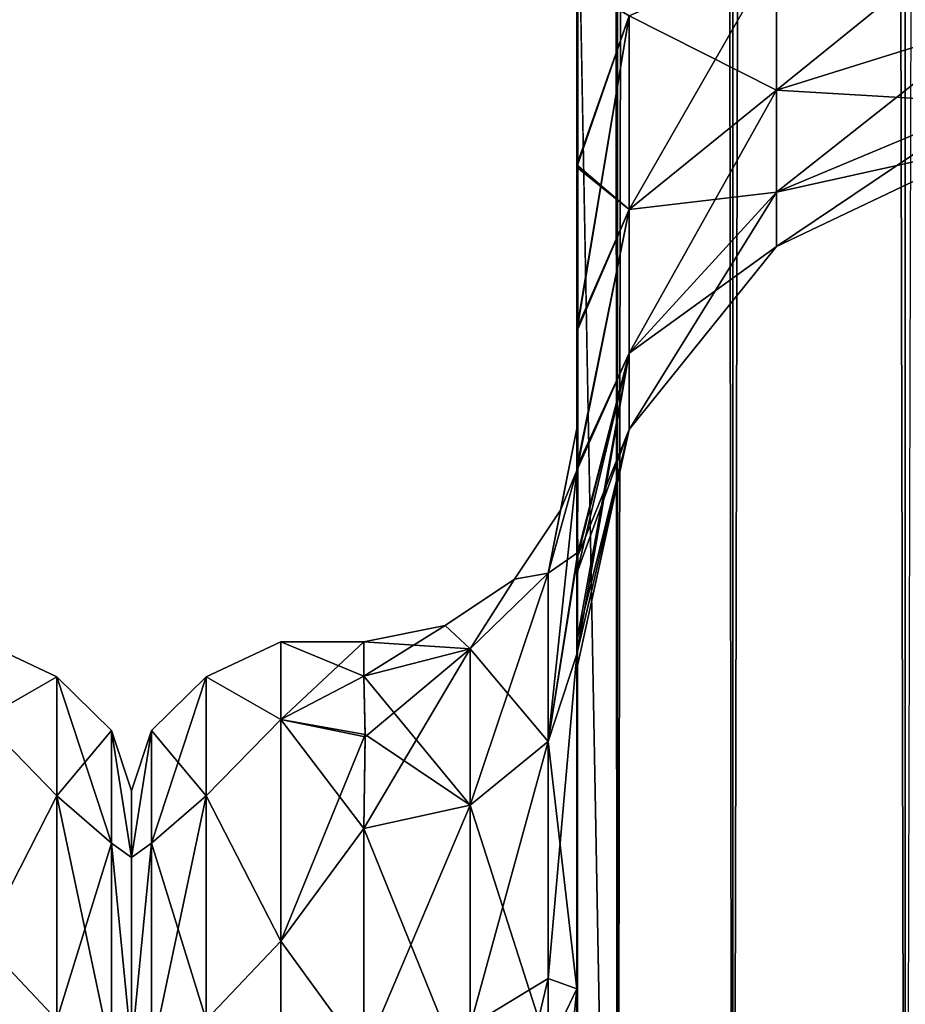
# Model space of a CAD drawing. Extents: x -23 to 470, y -1800 to 0.
# Tile 39 of 198: x 181 to 202, y -1757 to -1733. Entities that reach past the tile are written whole.
import ezdxf

# ---------------------------------------------------------------- set-up
doc = ezdxf.new("R2010")
doc.units = 0
doc.header["$LTSCALE"] = 66.825
for name, color, linetype in [('139', 7, 'CONTINUOUS'), ('186', 7, 'CONTINUOUS'), ('202', 7, 'CONTINUOUS'), ('206', 7, 'CONTINUOUS'), ('208', 7, 'CONTINUOUS'), ('209', 7, 'CONTINUOUS'), ('210', 7, 'CONTINUOUS'), ('239', 7, 'CONTINUOUS'), ('240', 7, 'CONTINUOUS'), ('241', 7, 'CONTINUOUS'), ('243', 7, 'CONTINUOUS'), ('244', 7, 'CONTINUOUS'), ('245', 7, 'CONTINUOUS'), ('246', 7, 'CONTINUOUS'), ('252', 7, 'CONTINUOUS')]:
    doc.layers.add(name, color=color, linetype=linetype)

msp = doc.modelspace()

# ---------------------------------------------------------------- linework, layer by layer
at = {"layer": '139', "linetype": 'CONTINUOUS'}
for points in [[(184, -1751.5, 0), (184, -1753.067, 7.855), (184, -1790.933, 7.854), (184, -1751.5, 0)], [(184, -1753.067, -7.854), (184, -1751.5, 0), (184, -1792.5, 0), (184, -1753.067, -7.854)], [(184, -1792.5, 0), (184, -1751.5, 0), (184, -1790.933, 7.854), (184, -1792.5, 0)], [(184, -1753.067, 7.855), (184, -1757.536, 14.522), (184, -1790.933, 7.854), (184, -1753.067, 7.855)], [(184, -1757.536, -14.522), (184, -1753.067, -7.854), (184, -1786.464, -14.522), (184, -1757.536, -14.522)], [(184, -1786.464, -14.522), (184, -1753.067, -7.854), (184, -1790.933, -7.855), (184, -1786.464, -14.522)], [(184, -1790.933, -7.855), (184, -1753.067, -7.854), (184, -1792.5, 0), (184, -1790.933, -7.855)]]:
    msp.add_3dface(points, dxfattribs=at)
at = {"layer": '186', "linetype": 'CONTINUOUS'}
for points in [[(180.5, -1749.827, -9.184), (180.5, -1748, 0), (182.248, -1748.825, -4.086), (180.5, -1749.827, -9.184)], [(180.5, -1748, 0), (180.5, -1749.827, 9.184), (182.248, -1748.825, 4.086), (180.5, -1748, 0)], [(180.5, -1748, 0), (182.248, -1748.825, 4.086), (182.248, -1748.825, -4.086), (180.5, -1748, 0)], [(180.5, -1749.827, -9.184), (182.248, -1748.825, -4.086), (182.248, -1751.621, -11.766), (180.5, -1749.827, -9.184)], [(180.5, -1749.827, 9.184), (182.248, -1751.621, 11.766), (182.248, -1748.825, 4.086), (180.5, -1749.827, 9.184)], [(183.531, -1750.088, 3.864), (183.531, -1750.088, -3.864), (182.248, -1748.825, 4.086), (183.531, -1750.088, 3.864)], [(182.248, -1751.621, 11.766), (183.531, -1750.088, 3.864), (182.248, -1748.825, 4.086), (182.248, -1751.621, 11.766)], [(183.531, -1750.088, -3.864), (183.531, -1752.731, -11.125), (182.248, -1748.825, -4.086), (183.531, -1750.088, -3.864)], [(182.248, -1748.825, 4.086), (183.531, -1750.088, -3.864), (182.248, -1748.825, -4.086), (182.248, -1748.825, 4.086)], [(182.248, -1748.825, -4.086), (183.531, -1752.731, -11.125), (182.248, -1751.621, -11.766), (182.248, -1748.825, -4.086)], [(180.5, -1755.029, -16.971), (180.5, -1749.827, -9.184), (182.248, -1751.621, -11.766), (180.5, -1755.029, -16.971)], [(180.5, -1749.827, 9.184), (180.5, -1755.029, 16.971), (182.248, -1751.621, 11.766), (180.5, -1749.827, 9.184)], [(183.531, -1752.731, 11.125), (183.531, -1750.088, 3.864), (182.248, -1751.621, 11.766), (183.531, -1752.731, 11.125)], [(184, -1753.067, 7.855), (184, -1751.5, 0), (183.531, -1750.088, 3.864), (184, -1753.067, 7.855)], [(183.531, -1752.731, 11.125), (184, -1753.067, 7.855), (183.531, -1750.088, 3.864), (183.531, -1752.731, 11.125)], [(184, -1751.5, 0), (184, -1753.067, -7.854), (183.531, -1750.088, -3.864), (184, -1751.5, 0)], [(183.531, -1750.088, 3.864), (184, -1751.5, 0), (183.531, -1750.088, -3.864), (183.531, -1750.088, 3.864)], [(183.531, -1750.088, -3.864), (184, -1753.067, -7.854), (183.531, -1752.731, -11.125), (183.531, -1750.088, -3.864)], [(180.5, -1755.029, -16.971), (182.248, -1751.621, -11.766), (182.248, -1756.874, -18.027), (180.5, -1755.029, -16.971)], [(180.5, -1755.029, 16.971), (182.248, -1756.874, 18.027), (182.248, -1751.621, 11.766), (180.5, -1755.029, 16.971)], [(182.248, -1756.874, 18.027), (183.531, -1752.731, 11.125), (182.248, -1751.621, 11.766), (182.248, -1756.874, 18.027)], [(183.531, -1752.731, -11.125), (183.531, -1757.698, -17.044), (182.248, -1751.621, -11.766), (183.531, -1752.731, -11.125)], [(182.248, -1751.621, -11.766), (183.531, -1757.698, -17.044), (182.248, -1756.874, -18.027), (182.248, -1751.621, -11.766)], [(183.531, -1757.698, 17.044), (183.531, -1752.731, 11.125), (182.248, -1756.874, 18.027), (183.531, -1757.698, 17.044)], [(184, -1757.536, 14.522), (184, -1753.067, 7.855), (183.531, -1752.731, 11.125), (184, -1757.536, 14.522)], [(183.531, -1757.698, 17.044), (184, -1757.536, 14.522), (183.531, -1752.731, 11.125), (183.531, -1757.698, 17.044)], [(184, -1753.067, -7.854), (184, -1757.536, -14.522), (183.531, -1752.731, -11.125), (184, -1753.067, -7.854)], [(183.531, -1752.731, -11.125), (184, -1757.536, -14.522), (183.531, -1757.698, -17.044), (183.531, -1752.731, -11.125)], [(180.5, -1762.816, -22.173), (180.5, -1755.029, -16.971), (182.248, -1756.874, -18.027), (180.5, -1762.816, -22.173)], [(180.5, -1755.029, 16.971), (180.5, -1762.816, 22.173), (182.248, -1756.874, 18.027), (180.5, -1755.029, 16.971)]]:
    msp.add_3dface(points, dxfattribs=at)
at = {"layer": '202', "linetype": 'CONTINUOUS'}
for points in [[(194.45, -1732.607, -0.489), (194.45, -1742.999), (194.45, -1728.15), (194.45, -1732.607, -0.489)], [(194.45, -1728.15), (194.45, -1742.999), (194.45, -1732.609, 0.489), (194.45, -1728.15)], [(194.45, -1780, -41), (194.45, -1782.865, -40.431), (194.45, -1728.15, -41), (194.45, -1780, -41)], [(194.45, -1728.15, -41), (194.45, -1782.865, -40.431), (194.45, -1732.582, -40.517), (194.45, -1728.15, -41)], [(194.45, -1728.15, 41), (194.45, -1732.58, 40.518), (194.45, -1780, 41), (194.45, -1728.15, 41)], [(194.45, -1732.58, 40.518), (194.45, -1736.811, 39.074), (194.45, -1782.865, 40.431), (194.45, -1732.58, 40.518)], [(194.45, -1780, 41), (194.45, -1732.58, 40.518), (194.45, -1782.865, 40.431), (194.45, -1780, 41)], [(194.45, -1782.865, -40.431), (194.45, -1783.734, -40), (194.45, -1732.582, -40.517), (194.45, -1782.865, -40.431)], [(194.45, -1732.582, -40.517), (194.45, -1783.734, -40), (194.45, -1736.813, -39.073), (194.45, -1732.582, -40.517)], [(194.45, -1736.862, -1.95), (194.45, -1742.999), (194.45, -1732.607, -0.489), (194.45, -1736.862, -1.95)], [(194.45, -1732.609, 0.489), (194.45, -1742.999), (194.45, -1736.863, 1.951), (194.45, -1732.609, 0.489)], [(194.45, -1736.811, 39.074), (194.45, -1740.659, 36.739), (194.45, -1785.305, 38.801), (194.45, -1736.811, 39.074)], [(194.45, -1782.865, 40.431), (194.45, -1736.811, 39.074), (194.45, -1783.734, 40), (194.45, -1782.865, 40.431)], [(194.45, -1783.734, 40), (194.45, -1736.811, 39.074), (194.45, -1785.305, 38.801), (194.45, -1783.734, 40)], [(194.45, -1785.305, -38.801), (194.45, -1786.5, -37.234), (194.45, -1736.813, -39.073), (194.45, -1785.305, -38.801)], [(194.45, -1736.813, -39.073), (194.45, -1786.5, -37.234), (194.45, -1740.661, -36.738), (194.45, -1736.813, -39.073)], [(194.45, -1783.734, -40), (194.45, -1785.305, -38.801), (194.45, -1736.813, -39.073), (194.45, -1783.734, -40)], [(194.45, -1740.718, -4.305), (194.45, -1742.999), (194.45, -1736.862, -1.95), (194.45, -1740.718, -4.305)], [(194.45, -1736.863, 1.951), (194.45, -1742.999), (194.45, -1740.718, 4.306), (194.45, -1736.863, 1.951)], [(194.45, -1740.659, 36.739), (194.45, -1743.907, 33.614), (194.45, -1786.933, 36.36), (194.45, -1740.659, 36.739)], [(194.45, -1785.305, 38.801), (194.45, -1740.659, 36.739), (194.45, -1786.5, 37.234), (194.45, -1785.305, 38.801)], [(194.45, -1786.5, 37.234), (194.45, -1740.659, 36.739), (194.45, -1786.933, 36.36), (194.45, -1786.5, 37.234)], [(194.45, -1786.5, -37.234), (194.45, -1786.933, -36.36), (194.45, -1740.661, -36.738), (194.45, -1786.5, -37.234)], [(194.45, -1740.661, -36.738), (194.45, -1786.933, -36.36), (194.45, -1743.908, -33.612), (194.45, -1740.661, -36.738)], [(194.45, -1742.999), (194.45, -1743.98, 7.474), (194.45, -1740.718, 4.306), (194.45, -1742.999)], [(194.45, -1743.98, -7.474), (194.45, -1742.999), (194.45, -1740.718, -4.305), (194.45, -1743.98, -7.474)], [(194.45, -1743.907, 33.614), (194.45, -1746.392, 29.849), (194.45, -1787.5, 33.5), (194.45, -1743.907, 33.614)], [(194.45, -1786.933, 36.36), (194.45, -1743.907, 33.614), (194.45, -1787.5, 33.5), (194.45, -1786.933, 36.36)], [(194.45, -1786.933, -36.36), (194.45, -1787.5, -33.5), (194.45, -1743.908, -33.612), (194.45, -1786.933, -36.36)], [(194.45, -1743.908, -33.612), (194.45, -1787.5, -33.5), (194.45, -1746.393, -29.847), (194.45, -1743.908, -33.612)], [(194.45, -1746.392, 29.849), (194.45, -1747.989, 25.648), (194.45, -1766.309, 28.436), (194.45, -1746.392, 29.849)], [(194.45, -1787.5, 33.5), (194.45, -1746.392, 29.849), (194.45, -1777.301, 28.507), (194.45, -1787.5, 33.5)], [(194.45, -1777.301, 28.507), (194.45, -1746.392, 29.849), (194.45, -1766.309, 28.436), (194.45, -1777.301, 28.507)], [(194.45, -1746.393, -29.847), (194.45, -1787.5, -33.5), (194.45, -1777.3, -28.508), (194.45, -1746.393, -29.847)], [(194.45, -1747.99, -25.647), (194.45, -1746.393, -29.847), (194.45, -1766.308, -28.436), (194.45, -1747.99, -25.647)], [(194.45, -1766.308, -28.436), (194.45, -1746.393, -29.847), (194.45, -1777.3, -28.508), (194.45, -1766.308, -28.436)], [(194.45, -1747.989, 25.648), (194.45, -1748.637, 21.214), (194.45, -1756.146, 24.276), (194.45, -1747.989, 25.648)], [(194.45, -1766.309, 28.436), (194.45, -1747.989, 25.648), (194.45, -1756.146, 24.276), (194.45, -1766.309, 28.436)], [(194.45, -1748.637, -21.214), (194.45, -1747.99, -25.647), (194.45, -1756.145, -24.276), (194.45, -1748.637, -21.214)], [(194.45, -1756.145, -24.276), (194.45, -1747.99, -25.647), (194.45, -1766.308, -28.436), (194.45, -1756.145, -24.276)], [(194.45, -1748.296, -16.707), (194.45, -1748.637, -21.214), (194.45, -1756.145, -24.276), (194.45, -1748.296, -16.707)], [(194.45, -1748.637, 21.214), (194.45, -1748.296, 16.707), (194.45, -1756.146, 24.276), (194.45, -1748.637, 21.214)]]:
    msp.add_3dface(points, dxfattribs=at)
at = {"layer": '206', "linetype": 'CONTINUOUS'}
for points in [[(184, -1751.5, 0), (184, -1753.067, -7.855), (184, -1790.933, -7.854), (184, -1751.5, 0)], [(184, -1753.067, 7.854), (184, -1751.5, 0), (184, -1792.5, 0), (184, -1753.067, 7.854)], [(184, -1792.5, 0), (184, -1751.5, 0), (184, -1790.933, -7.854), (184, -1792.5, 0)], [(184, -1753.067, -7.855), (184, -1757.536, -14.522), (184, -1790.933, -7.854), (184, -1753.067, -7.855)], [(184, -1757.536, 14.522), (184, -1753.067, 7.854), (184, -1786.464, 14.522), (184, -1757.536, 14.522)], [(184, -1786.464, 14.522), (184, -1753.067, 7.854), (184, -1790.933, 7.855), (184, -1786.464, 14.522)], [(184, -1790.933, 7.855), (184, -1753.067, 7.854), (184, -1792.5, 0), (184, -1790.933, 7.855)]]:
    msp.add_3dface(points, dxfattribs=at)
at = {"layer": '208', "linetype": 'CONTINUOUS'}
for points in [[(187.5, -1748, 0), (187.5, -1749.827, 9.184), (189.45, -1748, 0), (187.5, -1748, 0)], [(189.45, -1748, 0), (187.5, -1749.827, 9.184), (189.45, -1748.811, 6.186), (189.45, -1748, 0)], [(187.5, -1749.827, -9.184), (187.5, -1748, 0), (189.45, -1748.811, -6.186), (187.5, -1749.827, -9.184)], [(189.45, -1748.811, -6.186), (187.5, -1748, 0), (189.45, -1748, 0), (189.45, -1748.811, -6.186)], [(189.45, -1748.811, 6.186), (187.5, -1749.827, 9.184), (189.484, -1750.178, 9.99), (189.45, -1748.811, 6.186)], [(189.484, -1750.236, -10.115), (187.5, -1749.827, -9.184), (189.45, -1748.811, -6.186), (189.484, -1750.236, -10.115)], [(187.5, -1749.827, 9.184), (187.5, -1755.029, 16.971), (189.484, -1750.178, 9.99), (187.5, -1749.827, 9.184)], [(187.5, -1755.029, -16.971), (187.5, -1749.827, -9.184), (189.45, -1752.383, -13.826), (187.5, -1755.029, -16.971)], [(189.45, -1752.383, -13.826), (187.5, -1749.827, -9.184), (189.484, -1750.236, -10.115), (189.45, -1752.383, -13.826)], [(189.484, -1750.178, 9.99), (187.5, -1755.029, 16.971), (189.45, -1752.383, 13.826), (189.484, -1750.178, 9.99)], [(189.45, -1752.383, 13.826), (187.5, -1755.029, 16.971), (189.45, -1757.708, 19.28), (189.45, -1752.383, 13.826)], [(189.45, -1757.708, -19.28), (187.5, -1755.029, -16.971), (189.45, -1752.383, -13.826), (189.45, -1757.708, -19.28)], [(187.5, -1755.029, 16.971), (187.5, -1762.816, 22.173), (189.45, -1757.708, 19.28), (187.5, -1755.029, 16.971)], [(187.5, -1762.816, -22.173), (187.5, -1755.029, -16.971), (189.45, -1757.708, -19.28), (187.5, -1762.816, -22.173)]]:
    msp.add_3dface(points, dxfattribs=at)
at = {"layer": '209', "linetype": 'CONTINUOUS'}
for points in [[(194.45, -20, 41), (194.45, -71.85, 41), (195.402, -1780, 45.784), (194.45, -20, 41)], [(194.45, -20, 41), (195.402, -1780, 45.784), (195.402, -20, 45.784), (194.45, -20, 41)], [(195.402, -1780, 45.784), (198.111, -1780, 49.839), (195.402, -20, 45.784), (195.402, -1780, 45.784)], [(198.111, -1780, 49.839), (198.111, -20, 49.839), (195.402, -20, 45.784), (198.111, -1780, 49.839)], [(198.111, -1780, 49.839), (202.16, -1780, 52.546), (198.111, -20, 49.839), (198.111, -1780, 49.839)], [(202.16, -1780, 52.546), (202.16, -20, 52.546), (198.111, -20, 49.839), (202.16, -1780, 52.546)], [(202.16, -1780, 52.546), (207.05, -1780, 53.5), (202.16, -20, 52.546), (202.16, -1780, 52.546)], [(194.45, -71.85, 41), (194.45, -1728.15, 41), (195.402, -1780, 45.784), (194.45, -71.85, 41)], [(194.45, -1728.15, 41), (194.45, -1780, 41), (195.402, -1780, 45.784), (194.45, -1728.15, 41)]]:
    msp.add_3dface(points, dxfattribs=at)
at = {"layer": '210', "linetype": 'CONTINUOUS'}
for points in [[(194.45, -1780, -41), (194.45, -1728.15, -41), (195.402, -20, -45.784), (194.45, -1780, -41)], [(195.402, -1780, -45.784), (194.45, -1780, -41), (195.402, -20, -45.784), (195.402, -1780, -45.784)], [(198.111, -1780, -49.839), (195.402, -1780, -45.784), (198.111, -20, -49.839), (198.111, -1780, -49.839)], [(195.402, -1780, -45.784), (195.402, -20, -45.784), (198.111, -20, -49.839), (195.402, -1780, -45.784)], [(202.16, -1780, -52.546), (198.111, -1780, -49.839), (202.16, -20, -52.546), (202.16, -1780, -52.546)], [(198.111, -1780, -49.839), (198.111, -20, -49.839), (202.16, -20, -52.546), (198.111, -1780, -49.839)], [(207.05, -20, -53.5), (202.16, -1780, -52.546), (202.16, -20, -52.546), (207.05, -20, -53.5)]]:
    msp.add_3dface(points, dxfattribs=at)
at = {"layer": '239', "linetype": 'CONTINUOUS'}
for points in [[(199.139, -1731.824, 10.407), (199.139, -1735.054, 12.272), (204.152, -1730.995, 12.684), (199.139, -1731.824, 10.407)], [(204.152, -1730.995, 12.684), (199.139, -1735.054, 12.272), (204.152, -1733.496, 14.129), (204.152, -1730.995, 12.684)], [(204.152, -1733.496, 26.871), (199.139, -1731.824, 30.593), (204.152, -1730.995, 28.316), (204.152, -1733.496, 26.871)], [(195.676, -1733.315, 6.309), (195.676, -1737.857, 8.931), (199.139, -1731.824, 10.407), (195.676, -1733.315, 6.309)], [(199.139, -1731.824, 10.407), (195.676, -1737.857, 8.931), (199.139, -1735.054, 12.272), (199.139, -1731.824, 10.407)], [(199.139, -1735.054, 28.728), (195.676, -1733.315, 34.691), (199.139, -1731.824, 30.593), (199.139, -1735.054, 28.728)], [(199.139, -1735.054, 28.728), (199.139, -1731.824, 30.593), (204.152, -1733.496, 26.871), (199.139, -1735.054, 28.728)], [(194.45, -1736.811, 39.074), (194.45, -1732.58, 40.518), (195.676, -1733.315, 34.691), (194.45, -1736.811, 39.074)], [(194.45, -1732.609, 0.489), (194.45, -1736.863, 1.951), (195.676, -1733.315, 6.309), (194.45, -1732.609, 0.489)], [(194.45, -1736.863, 1.951), (194.45, -1740.718, 4.306), (195.676, -1733.315, 6.309), (194.45, -1736.863, 1.951)], [(195.676, -1733.315, 6.309), (194.45, -1740.718, 4.306), (195.676, -1737.857, 8.931), (195.676, -1733.315, 6.309)], [(195.676, -1737.857, 32.069), (194.45, -1736.811, 39.074), (195.676, -1733.315, 34.691), (195.676, -1737.857, 32.069)], [(195.676, -1737.857, 32.069), (195.676, -1733.315, 34.691), (199.139, -1735.054, 28.728), (195.676, -1737.857, 32.069)], [(199.139, -1735.054, 12.272), (199.139, -1737.452, 15.129), (204.152, -1733.496, 14.129), (199.139, -1735.054, 12.272)], [(204.152, -1733.496, 14.129), (199.139, -1737.452, 15.129), (204.152, -1735.353, 16.341), (204.152, -1733.496, 14.129)], [(204.152, -1735.353, 24.659), (199.139, -1735.054, 28.728), (204.152, -1733.496, 26.871), (204.152, -1735.353, 24.659)], [(195.676, -1737.857, 8.931), (195.676, -1741.228, 12.949), (199.139, -1735.054, 12.272), (195.676, -1737.857, 8.931)], [(199.139, -1735.054, 12.272), (195.676, -1741.228, 12.949), (199.139, -1737.452, 15.129), (199.139, -1735.054, 12.272)], [(199.139, -1737.452, 25.871), (195.676, -1737.857, 32.069), (199.139, -1735.054, 28.728), (199.139, -1737.452, 25.871)], [(199.139, -1737.452, 25.871), (199.139, -1735.054, 28.728), (204.152, -1735.353, 24.659), (199.139, -1737.452, 25.871)], [(199.139, -1737.452, 15.129), (199.139, -1738.728, 18.635), (204.152, -1735.353, 16.341), (199.139, -1737.452, 15.129)], [(204.152, -1735.353, 16.341), (199.139, -1738.728, 18.635), (204.152, -1736.341, 19.056), (204.152, -1735.353, 16.341)], [(204.152, -1736.341, 21.944), (199.139, -1737.452, 25.871), (204.152, -1735.353, 24.659), (204.152, -1736.341, 21.944)], [(199.139, -1738.728, 18.635), (199.139, -1738.728, 22.365), (204.152, -1736.341, 19.056), (199.139, -1738.728, 18.635)], [(199.139, -1738.728, 22.365), (199.139, -1737.452, 25.871), (204.152, -1736.341, 21.944), (199.139, -1738.728, 22.365)], [(204.152, -1736.341, 19.056), (199.139, -1738.728, 22.365), (204.152, -1736.341, 21.944), (204.152, -1736.341, 19.056)], [(194.45, -1740.659, 36.739), (194.45, -1736.811, 39.074), (195.676, -1737.857, 32.069), (194.45, -1740.659, 36.739)], [(195.676, -1741.228, 12.949), (195.676, -1743.022, 17.878), (199.139, -1737.452, 15.129), (195.676, -1741.228, 12.949)], [(199.139, -1737.452, 15.129), (195.676, -1743.022, 17.878), (199.139, -1738.728, 18.635), (199.139, -1737.452, 15.129)], [(195.676, -1741.228, 28.051), (195.676, -1737.857, 32.069), (199.139, -1737.452, 25.871), (195.676, -1741.228, 28.051)], [(199.139, -1738.728, 22.365), (195.676, -1741.228, 28.051), (199.139, -1737.452, 25.871), (199.139, -1738.728, 22.365)], [(194.45, -1740.718, 4.306), (194.45, -1743.98, 7.474), (195.676, -1737.857, 8.931), (194.45, -1740.718, 4.306)], [(195.676, -1737.857, 8.931), (194.45, -1743.98, 7.474), (195.676, -1741.228, 12.949), (195.676, -1737.857, 8.931)], [(194.45, -1743.907, 33.614), (194.45, -1740.659, 36.739), (195.676, -1737.857, 32.069), (194.45, -1743.907, 33.614)], [(195.676, -1741.228, 28.051), (194.45, -1743.907, 33.614), (195.676, -1737.857, 32.069), (195.676, -1741.228, 28.051)], [(195.676, -1743.022, 17.878), (195.676, -1743.022, 23.122), (199.139, -1738.728, 18.635), (195.676, -1743.022, 17.878)], [(195.676, -1743.022, 23.122), (195.676, -1741.228, 28.051), (199.139, -1738.728, 22.365), (195.676, -1743.022, 23.122)], [(199.139, -1738.728, 18.635), (195.676, -1743.022, 23.122), (199.139, -1738.728, 22.365), (199.139, -1738.728, 18.635)], [(194.45, -1743.98, 7.474), (194.474, -1745.911, 11.936), (195.676, -1741.228, 12.949), (194.45, -1743.98, 7.474)], [(194.474, -1745.911, 11.936), (194.45, -1748.296, 16.707), (195.676, -1741.228, 12.949), (194.474, -1745.911, 11.936)], [(195.676, -1741.228, 12.949), (194.45, -1748.296, 16.707), (195.676, -1743.022, 17.878), (195.676, -1741.228, 12.949)], [(194.45, -1746.392, 29.849), (194.45, -1743.907, 33.614), (195.676, -1741.228, 28.051), (194.45, -1746.392, 29.849)], [(195.676, -1743.022, 23.122), (194.45, -1746.392, 29.849), (195.676, -1741.228, 28.051), (195.676, -1743.022, 23.122)], [(194.45, -1748.296, 16.707), (194.45, -1748.637, 21.214), (195.676, -1743.022, 17.878), (194.45, -1748.296, 16.707)], [(194.45, -1748.637, 21.214), (194.45, -1747.989, 25.648), (195.676, -1743.022, 23.122), (194.45, -1748.637, 21.214)], [(195.676, -1743.022, 17.878), (194.45, -1748.637, 21.214), (195.676, -1743.022, 23.122), (195.676, -1743.022, 17.878)], [(194.45, -1747.989, 25.648), (194.45, -1746.392, 29.849), (195.676, -1743.022, 23.122), (194.45, -1747.989, 25.648)]]:
    msp.add_3dface(points, dxfattribs=at)
at = {"layer": '240', "linetype": 'CONTINUOUS'}
for points in [[(199.139, -1731.824, -30.593), (199.139, -1735.054, -28.728), (204.152, -1730.995, -28.316), (199.139, -1731.824, -30.593)], [(204.152, -1730.995, -28.316), (199.139, -1735.054, -28.728), (204.152, -1733.496, -26.871), (204.152, -1730.995, -28.316)], [(204.152, -1733.496, -14.129), (199.139, -1731.824, -10.407), (204.152, -1730.995, -12.684), (204.152, -1733.496, -14.129)], [(195.676, -1733.315, -34.691), (195.676, -1737.857, -32.069), (199.139, -1731.824, -30.593), (195.676, -1733.315, -34.691)], [(199.139, -1731.824, -30.593), (195.676, -1737.857, -32.069), (199.139, -1735.054, -28.728), (199.139, -1731.824, -30.593)], [(199.139, -1735.054, -12.272), (195.676, -1733.315, -6.309), (199.139, -1731.824, -10.407), (199.139, -1735.054, -12.272)], [(199.139, -1735.054, -12.272), (199.139, -1731.824, -10.407), (204.152, -1733.496, -14.129), (199.139, -1735.054, -12.272)], [(194.45, -1732.582, -40.517), (194.45, -1736.813, -39.073), (195.676, -1733.315, -34.691), (194.45, -1732.582, -40.517)], [(194.45, -1736.862, -1.95), (194.45, -1732.607, -0.489), (195.676, -1733.315, -6.309), (194.45, -1736.862, -1.95)], [(195.676, -1737.857, -8.931), (194.45, -1736.862, -1.95), (195.676, -1733.315, -6.309), (195.676, -1737.857, -8.931)], [(194.45, -1736.813, -39.073), (194.45, -1740.661, -36.738), (195.676, -1733.315, -34.691), (194.45, -1736.813, -39.073)], [(195.676, -1733.315, -34.691), (194.45, -1740.661, -36.738), (195.676, -1737.857, -32.069), (195.676, -1733.315, -34.691)], [(195.676, -1737.857, -8.931), (195.676, -1733.315, -6.309), (199.139, -1735.054, -12.272), (195.676, -1737.857, -8.931)], [(199.139, -1735.054, -28.728), (199.139, -1737.452, -25.871), (204.152, -1733.496, -26.871), (199.139, -1735.054, -28.728)], [(204.152, -1733.496, -26.871), (199.139, -1737.452, -25.871), (204.152, -1735.353, -24.659), (204.152, -1733.496, -26.871)], [(204.152, -1735.353, -16.341), (199.139, -1735.054, -12.272), (204.152, -1733.496, -14.129), (204.152, -1735.353, -16.341)], [(195.676, -1737.857, -32.069), (195.676, -1741.228, -28.051), (199.139, -1735.054, -28.728), (195.676, -1737.857, -32.069)], [(199.139, -1735.054, -28.728), (195.676, -1741.228, -28.051), (199.139, -1737.452, -25.871), (199.139, -1735.054, -28.728)], [(199.139, -1737.452, -15.129), (195.676, -1737.857, -8.931), (199.139, -1735.054, -12.272), (199.139, -1737.452, -15.129)], [(199.139, -1737.452, -15.129), (199.139, -1735.054, -12.272), (204.152, -1735.353, -16.341), (199.139, -1737.452, -15.129)], [(199.139, -1737.452, -25.871), (199.139, -1738.728, -22.365), (204.152, -1735.353, -24.659), (199.139, -1737.452, -25.871)], [(204.152, -1735.353, -24.659), (199.139, -1738.728, -22.365), (204.152, -1736.341, -21.944), (204.152, -1735.353, -24.659)], [(204.152, -1736.341, -19.056), (199.139, -1737.452, -15.129), (204.152, -1735.353, -16.341), (204.152, -1736.341, -19.056)], [(199.139, -1738.728, -22.365), (199.139, -1738.728, -18.635), (204.152, -1736.341, -21.944), (199.139, -1738.728, -22.365)], [(199.139, -1738.728, -18.635), (199.139, -1737.452, -15.129), (204.152, -1736.341, -19.056), (199.139, -1738.728, -18.635)], [(204.152, -1736.341, -21.944), (199.139, -1738.728, -18.635), (204.152, -1736.341, -19.056), (204.152, -1736.341, -21.944)], [(194.45, -1740.718, -4.305), (194.45, -1736.862, -1.95), (195.676, -1737.857, -8.931), (194.45, -1740.718, -4.305)], [(195.676, -1741.228, -28.051), (195.676, -1743.022, -23.122), (199.139, -1737.452, -25.871), (195.676, -1741.228, -28.051)], [(199.139, -1737.452, -25.871), (195.676, -1743.022, -23.122), (199.139, -1738.728, -22.365), (199.139, -1737.452, -25.871)], [(195.676, -1741.228, -12.949), (195.676, -1737.857, -8.931), (199.139, -1737.452, -15.129), (195.676, -1741.228, -12.949)], [(199.139, -1738.728, -18.635), (195.676, -1741.228, -12.949), (199.139, -1737.452, -15.129), (199.139, -1738.728, -18.635)], [(194.45, -1743.98, -7.474), (194.45, -1740.718, -4.305), (195.676, -1737.857, -8.931), (194.45, -1743.98, -7.474)], [(195.676, -1741.228, -12.949), (194.45, -1743.98, -7.474), (195.676, -1737.857, -8.931), (195.676, -1741.228, -12.949)], [(194.45, -1740.661, -36.738), (194.45, -1743.908, -33.612), (195.676, -1737.857, -32.069), (194.45, -1740.661, -36.738)], [(195.676, -1737.857, -32.069), (194.45, -1743.908, -33.612), (195.676, -1741.228, -28.051), (195.676, -1737.857, -32.069)], [(195.676, -1743.022, -23.122), (195.676, -1743.022, -17.878), (199.139, -1738.728, -22.365), (195.676, -1743.022, -23.122)], [(195.676, -1743.022, -17.878), (195.676, -1741.228, -12.949), (199.139, -1738.728, -18.635), (195.676, -1743.022, -17.878)], [(199.139, -1738.728, -22.365), (195.676, -1743.022, -17.878), (199.139, -1738.728, -18.635), (199.139, -1738.728, -22.365)], [(194.474, -1745.984, -12.089), (194.45, -1743.98, -7.474), (195.676, -1741.228, -12.949), (194.474, -1745.984, -12.089)], [(194.45, -1743.908, -33.612), (194.45, -1746.393, -29.847), (195.676, -1741.228, -28.051), (194.45, -1743.908, -33.612)], [(194.45, -1746.393, -29.847), (194.45, -1747.99, -25.647), (195.676, -1741.228, -28.051), (194.45, -1746.393, -29.847)], [(195.676, -1741.228, -28.051), (194.45, -1747.99, -25.647), (195.676, -1743.022, -23.122), (195.676, -1741.228, -28.051)], [(195.676, -1743.022, -17.878), (194.474, -1745.984, -12.089), (195.676, -1741.228, -12.949), (195.676, -1743.022, -17.878)], [(194.45, -1747.99, -25.647), (194.45, -1748.637, -21.214), (195.676, -1743.022, -23.122), (194.45, -1747.99, -25.647)], [(194.45, -1748.637, -21.214), (194.45, -1748.296, -16.707), (195.676, -1743.022, -17.878), (194.45, -1748.637, -21.214)], [(195.676, -1743.022, -23.122), (194.45, -1748.637, -21.214), (195.676, -1743.022, -17.878), (195.676, -1743.022, -23.122)], [(194.45, -1748.296, -16.707), (194.474, -1745.984, -12.089), (195.676, -1743.022, -17.878), (194.45, -1748.296, -16.707)]]:
    msp.add_3dface(points, dxfattribs=at)
at = {"layer": '241', "linetype": 'CONTINUOUS'}
for points in [[(194.45, -1756.146, 24.276), (194.45, -1748.296, 16.707), (193.78, -1755.906, 21.053), (194.45, -1756.146, 24.276)], [(194.45, -1748.296, 16.707), (193.78, -1750.339, 15.267), (193.78, -1755.906, 21.053), (194.45, -1748.296, 16.707)], [(193.78, -1750.339, 15.267), (191.948, -1751.836, 14.212), (191.948, -1757.018, 19.598), (193.78, -1750.339, 15.267)], [(193.78, -1755.906, 21.053), (193.78, -1750.339, 15.267), (191.948, -1757.018, 19.598), (193.78, -1755.906, 21.053)], [(189.45, -1752.383, 13.826), (189.45, -1757.708, 19.28), (191.948, -1751.836, 14.212), (189.45, -1752.383, 13.826)], [(191.948, -1751.836, 14.212), (189.45, -1757.708, 19.28), (191.948, -1757.018, 19.598), (191.948, -1751.836, 14.212)], [(193.78, -1762.949, 24.907), (193.78, -1755.906, 21.053), (191.948, -1763.575, 23.185), (193.78, -1762.949, 24.907)], [(191.948, -1763.575, 23.185), (193.78, -1755.906, 21.053), (191.948, -1757.018, 19.598), (191.948, -1763.575, 23.185)], [(193.78, -1762.949, 24.907), (194.45, -1756.146, 24.276), (193.78, -1755.906, 21.053), (193.78, -1762.949, 24.907)], [(194.45, -1766.309, 28.436), (194.45, -1756.146, 24.276), (193.78, -1762.949, 24.907), (194.45, -1766.309, 28.436)]]:
    msp.add_3dface(points, dxfattribs=at)
at = {"layer": '243', "linetype": 'CONTINUOUS'}
for points in [[(194.45, -1748.296, -16.707), (194.45, -1756.145, -24.276), (193.78, -1750.339, -15.267), (194.45, -1748.296, -16.707)], [(191.948, -1751.836, -14.212), (193.78, -1750.339, -15.267), (193.78, -1757.551, -22.215), (191.948, -1751.836, -14.212)], [(193.78, -1750.339, -15.267), (194.45, -1756.145, -24.276), (193.78, -1757.551, -22.215), (193.78, -1750.339, -15.267)], [(189.45, -1752.383, -13.826), (191.948, -1751.836, -14.212), (191.948, -1758.55, -20.679), (189.45, -1752.383, -13.826)], [(191.948, -1751.836, -14.212), (193.78, -1757.551, -22.215), (191.948, -1758.55, -20.679), (191.948, -1751.836, -14.212)], [(189.45, -1757.708, -19.28), (189.45, -1752.383, -13.826), (191.948, -1758.55, -20.679), (189.45, -1757.708, -19.28)], [(194.45, -1756.145, -24.276), (194.45, -1766.308, -28.436), (193.78, -1757.551, -22.215), (194.45, -1756.145, -24.276)]]:
    msp.add_3dface(points, dxfattribs=at)
at = {"layer": '244', "linetype": 'CONTINUOUS'}
for points in [[(194.45, -1743.98, -7.474), (194.474, -1745.984, -12.089), (193.78, -1750.339, -15.267), (194.45, -1743.98, -7.474)], [(193.78, -1746.395, -6.83), (194.45, -1743.98, -7.474), (193.78, -1750.339, -15.267), (193.78, -1746.395, -6.83)], [(194.474, -1745.984, -12.089), (194.45, -1748.296, -16.707), (193.78, -1750.339, -15.267), (194.474, -1745.984, -12.089)], [(191.95, -1748.164, -6.358), (193.78, -1746.395, -6.83), (191.948, -1751.836, -14.212), (191.95, -1748.164, -6.358)], [(191.948, -1751.836, -14.212), (193.78, -1746.395, -6.83), (193.78, -1750.339, -15.267), (191.948, -1751.836, -14.212)], [(189.45, -1752.383, -13.826), (189.484, -1750.236, -10.115), (191.95, -1748.164, -6.358), (189.45, -1752.383, -13.826)], [(189.45, -1752.383, -13.826), (191.95, -1748.164, -6.358), (191.948, -1751.836, -14.212), (189.45, -1752.383, -13.826)], [(189.484, -1750.236, -10.115), (189.45, -1748.811, -6.186), (191.95, -1748.164, -6.358), (189.484, -1750.236, -10.115)]]:
    msp.add_3dface(points, dxfattribs=at)
at = {"layer": '245', "linetype": 'CONTINUOUS'}
for points in [[(194.45, -1742.999), (194.45, -1743.98, -7.474), (193.78, -1746.395, -6.83), (194.45, -1742.999)], [(194.069, -1744.913, 0), (194.45, -1742.999), (193.78, -1746.395, -6.83), (194.069, -1744.913, 0)], [(194.45, -1743.98, 7.474), (194.45, -1742.999), (194.069, -1744.913, 0), (194.45, -1743.98, 7.474)], [(193.78, -1746.395, 6.83), (194.45, -1743.98, 7.474), (194.069, -1744.913, 0), (193.78, -1746.395, 6.83)], [(192.986, -1746.536, 0), (193.78, -1746.395, 6.83), (194.069, -1744.913, 0), (192.986, -1746.536, 0)], [(192.986, -1746.536, 0), (194.069, -1744.913, 0), (193.78, -1746.395, -6.83), (192.986, -1746.536, 0)], [(191.363, -1747.619, 0), (191.95, -1748.164, 6.358), (192.986, -1746.536, 0), (191.363, -1747.619, 0)], [(191.363, -1747.619, 0), (192.986, -1746.536, 0), (191.95, -1748.164, -6.358), (191.363, -1747.619, 0)], [(191.95, -1748.164, 6.358), (193.78, -1746.395, 6.83), (192.986, -1746.536, 0), (191.95, -1748.164, 6.358)], [(191.95, -1748.164, -6.358), (192.986, -1746.536, 0), (193.78, -1746.395, -6.83), (191.95, -1748.164, -6.358)], [(189.45, -1748.811, -6.186), (189.45, -1748, 0), (191.363, -1747.619, 0), (189.45, -1748.811, -6.186)], [(189.45, -1748.811, -6.186), (191.363, -1747.619, 0), (191.95, -1748.164, -6.358), (189.45, -1748.811, -6.186)], [(189.45, -1748, 0), (191.95, -1748.164, 6.358), (191.363, -1747.619, 0), (189.45, -1748, 0)], [(189.45, -1748, 0), (189.45, -1748.811, 6.186), (191.95, -1748.164, 6.358), (189.45, -1748, 0)]]:
    msp.add_3dface(points, dxfattribs=at)
at = {"layer": '246', "linetype": 'CONTINUOUS'}
for points in [[(194.474, -1745.911, 11.936), (194.45, -1743.98, 7.474), (193.78, -1746.395, 6.83), (194.474, -1745.911, 11.936)], [(194.45, -1748.296, 16.707), (194.474, -1745.911, 11.936), (193.78, -1750.339, 15.267), (194.45, -1748.296, 16.707)], [(193.78, -1750.339, 15.267), (194.474, -1745.911, 11.936), (193.78, -1746.395, 6.83), (193.78, -1750.339, 15.267)], [(191.95, -1748.164, 6.358), (193.78, -1750.339, 15.267), (193.78, -1746.395, 6.83), (191.95, -1748.164, 6.358)], [(189.45, -1748.811, 6.186), (191.948, -1751.836, 14.212), (191.95, -1748.164, 6.358), (189.45, -1748.811, 6.186)], [(191.948, -1751.836, 14.212), (193.78, -1750.339, 15.267), (191.95, -1748.164, 6.358), (191.948, -1751.836, 14.212)], [(189.45, -1748.811, 6.186), (189.484, -1750.178, 9.99), (191.948, -1751.836, 14.212), (189.45, -1748.811, 6.186)], [(189.484, -1750.178, 9.99), (189.45, -1752.383, 13.826), (191.948, -1751.836, 14.212), (189.484, -1750.178, 9.99)]]:
    msp.add_3dface(points, dxfattribs=at)
at = {"layer": '252', "linetype": 'CONTINUOUS'}
for points in [[(187.5, -1749.827, 9.184), (187.5, -1748, 0), (185.752, -1748.825, 4.086), (187.5, -1749.827, 9.184)], [(187.5, -1748, 0), (187.5, -1749.827, -9.184), (185.752, -1748.825, -4.086), (187.5, -1748, 0)], [(187.5, -1748, 0), (185.752, -1748.825, -4.086), (185.752, -1748.825, 4.086), (187.5, -1748, 0)], [(184.469, -1750.088, 3.864), (184.469, -1752.731, 11.125), (185.752, -1748.825, 4.086), (184.469, -1750.088, 3.864)], [(185.752, -1748.825, -4.086), (184.469, -1750.088, 3.864), (185.752, -1748.825, 4.086), (185.752, -1748.825, -4.086)], [(185.752, -1751.621, -11.766), (184.469, -1750.088, -3.864), (185.752, -1748.825, -4.086), (185.752, -1751.621, -11.766)], [(184.469, -1750.088, -3.864), (184.469, -1750.088, 3.864), (185.752, -1748.825, -4.086), (184.469, -1750.088, -3.864)], [(185.752, -1748.825, 4.086), (184.469, -1752.731, 11.125), (185.752, -1751.621, 11.766), (185.752, -1748.825, 4.086)], [(187.5, -1749.827, 9.184), (185.752, -1748.825, 4.086), (185.752, -1751.621, 11.766), (187.5, -1749.827, 9.184)], [(187.5, -1749.827, -9.184), (185.752, -1751.621, -11.766), (185.752, -1748.825, -4.086), (187.5, -1749.827, -9.184)], [(187.5, -1755.029, 16.971), (187.5, -1749.827, 9.184), (185.752, -1751.621, 11.766), (187.5, -1755.029, 16.971)], [(187.5, -1749.827, -9.184), (187.5, -1755.029, -16.971), (185.752, -1751.621, -11.766), (187.5, -1749.827, -9.184)], [(184, -1753.067, -7.855), (184, -1751.5, 0), (184.469, -1750.088, -3.864), (184, -1753.067, -7.855)], [(184.469, -1752.731, -11.125), (184, -1753.067, -7.855), (184.469, -1750.088, -3.864), (184.469, -1752.731, -11.125)], [(184, -1751.5, 0), (184, -1753.067, 7.854), (184.469, -1750.088, 3.864), (184, -1751.5, 0)], [(184.469, -1750.088, -3.864), (184, -1751.5, 0), (184.469, -1750.088, 3.864), (184.469, -1750.088, -3.864)], [(184.469, -1750.088, 3.864), (184, -1753.067, 7.854), (184.469, -1752.731, 11.125), (184.469, -1750.088, 3.864)], [(184.469, -1752.731, -11.125), (184.469, -1750.088, -3.864), (185.752, -1751.621, -11.766), (184.469, -1752.731, -11.125)], [(184.469, -1752.731, 11.125), (184.469, -1757.698, 17.044), (185.752, -1751.621, 11.766), (184.469, -1752.731, 11.125)], [(185.752, -1756.874, -18.027), (184.469, -1752.731, -11.125), (185.752, -1751.621, -11.766), (185.752, -1756.874, -18.027)], [(185.752, -1751.621, 11.766), (184.469, -1757.698, 17.044), (185.752, -1756.874, 18.027), (185.752, -1751.621, 11.766)], [(187.5, -1755.029, 16.971), (185.752, -1751.621, 11.766), (185.752, -1756.874, 18.027), (187.5, -1755.029, 16.971)], [(187.5, -1755.029, -16.971), (185.752, -1756.874, -18.027), (185.752, -1751.621, -11.766), (187.5, -1755.029, -16.971)], [(184, -1757.536, -14.522), (184, -1753.067, -7.855), (184.469, -1752.731, -11.125), (184, -1757.536, -14.522)], [(184.469, -1757.698, -17.044), (184, -1757.536, -14.522), (184.469, -1752.731, -11.125), (184.469, -1757.698, -17.044)], [(184, -1753.067, 7.854), (184, -1757.536, 14.522), (184.469, -1752.731, 11.125), (184, -1753.067, 7.854)], [(184.469, -1752.731, 11.125), (184, -1757.536, 14.522), (184.469, -1757.698, 17.044), (184.469, -1752.731, 11.125)], [(184.469, -1757.698, -17.044), (184.469, -1752.731, -11.125), (185.752, -1756.874, -18.027), (184.469, -1757.698, -17.044)], [(187.5, -1762.816, 22.173), (187.5, -1755.029, 16.971), (185.752, -1756.874, 18.027), (187.5, -1762.816, 22.173)], [(187.5, -1755.029, -16.971), (187.5, -1762.816, -22.173), (185.752, -1756.874, -18.027), (187.5, -1755.029, -16.971)]]:
    msp.add_3dface(points, dxfattribs=at)

doc.saveas('drawing.dxf')
